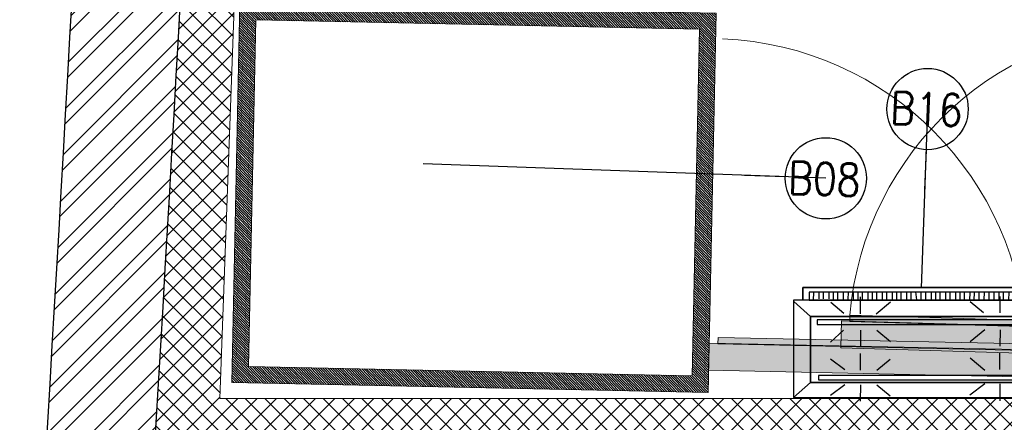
# Model space of a CAD drawing. Header units: millimetres. Extents: x 256680 to 410391, y -77299 to -22623.
# Tile 2 of 241: x 257792 to 259610, y -30988 to -30245. Entities that reach past the tile are written whole.
import ezdxf

# ---------------------------------------------------------------- set-up
doc = ezdxf.new("R2010")
doc.units = ezdxf.units.MM
doc.header["$LTSCALE"] = 2.5
for name, color, linetype, lineweight in [('A-WALL', 7, 'Continuous', 30), ('CKD Equipments', 252, 'Continuous', 0), ('ELEVATION 1', 143, 'Continuous', 18), ('ELEVATION 4', 157, 'Continuous', 9), ('HATCH LIGHT', 250, 'Continuous', 0), ('ROOM TEXT', 7, 'Continuous', 5), ('WALL', 132, 'Continuous', 25)]:
    doc.layers.add(name, color=color, linetype=linetype, lineweight=lineweight)
doc.layers.add('FAINTEQUIP', color=253, linetype='Continuous')
doc.styles.add('MTEXT', font='romans.shx', dxfattribs={"width": 0.85})
doc.styles.get("Standard").update_dxf_attribs({"font": 'GOTHIC.TTF'})
doc.dimstyles.new('AJKD_30', dxfattribs={"dimscale": 30, "dimtxt": 2, "dimasz": 1, "dimexe": 0.8, "dimexo": 0.8, "dimgap": 0.5, "dimtad": 1, "dimdec": 0, "dimzin": 0, "dimdsep": 46, "dimtxsty": 'Standard', "dimblk": 'ARCHTICK', "dimcen": 0.125, "dimclrd": 251, "dimclre": 251, "dimclrt": 42, "dimadec": 0, "dimazin": 0, "dimtfac": 1, "dimtdec": 0, "dimtix": 1, "dimtmove": 0, "dimatfit": 3, "dimfxl": 1, "dimtolj": 1, "dimtzin": 0, "dimarcsym": 1})

# ---------------------------------------------------------------- blocks, each defined once
blk = doc.blocks.new('G$C90A9299F')
at = {"layer": 'CKD Equipments'}
h = blk.add_hatch(dxfattribs=at)
h.set_pattern_fill('ANSI36', color=55, angle=359.9999999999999)
h.set_pattern_definition([(135, (-2880078.5, -3501379.5), (-6.173926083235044, 1.683798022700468), [7.9375, -1.5875, 0, -1.5875])])
h.paths.add_polyline_path([(598, 896), (610, 896), (610, 1465), (598, 1465)])
at = {"layer": 'CKD Equipments', "ltscale": 0.25}
h = blk.add_hatch(dxfattribs=at)
h.set_pattern_fill('ANSI31', color=4)
h.set_pattern_definition([(45, (-606493, 32858.5), (-2.245064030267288, 2.245064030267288), [])])
h.paths.add_polyline_path([(0, 880), (700, 880), (700, 0), (0, 0)])
h.paths.add_polyline_path([(30, 850), (670, 850), (670, 30), (30, 30)], flags=16)
at = {"layer": 'FAINTEQUIP'}
h = blk.add_hatch(dxfattribs=at)
h.set_pattern_fill('INSUL', color=4, angle=90.00000000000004)
h.set_pattern_definition([(359.9999999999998, (-12508187.53069634, 260434.3038525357), (1.633066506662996e-14, 9.525), []), (359.9999999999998, (-12508187.53069634, 260437.4788525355), (1.633066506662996e-14, 9.525), [3.175, -3.175]), (359.9999999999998, (-12508187.53069634, 260440.6538525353), (1.633066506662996e-14, 9.525), [3.175, -3.175])])
h.paths.add_polyline_path([(609, 880), (609, 1480), (659, 1480), (659, 880)])
at = {"layer": 'CKD Equipments', "elevation": 0.0935473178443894}
blk.add_lwpolyline([(609, 880), (609, 1480), (659, 1480), (659, 880), (609, 880)], dxfattribs=at)
blk.add_lwpolyline([(598, 896), (610, 896), (610, 1465), (598, 1465)], close=True, dxfattribs=at)
at = {"layer": 'CKD Equipments', "ltscale": 0.25}
blk.add_lwpolyline([(0, 880), (700, 880), (700, 0), (0, 0), (0, 880)], dxfattribs=at)
blk.add_lwpolyline([(30, 850), (670, 850), (670, 30), (30, 30)], close=True, dxfattribs=at)
at = {"layer": 'CKD Equipments'}
blk.add_arc((631.0455726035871, 881.7821494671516, 0.0935473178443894), 584.1532941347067, 93.24295552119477, 178.8996467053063, dxfattribs=at)
blk = doc.blocks.new('G$CD5B1A49A')
at = {"color": 3}
for points in [[(489.9734645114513, 186.7961414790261), (489.9734645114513, 209.9954311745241), (16.9578286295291, 209.9954311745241), (16.9578286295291, 186.7961414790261)], [(16.9578286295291, 186.7961414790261), (16.9578286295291, 209.9954311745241), (489.9734645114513, 209.9954311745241), (489.9734645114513, 186.7961414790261)], [(36.95721629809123, 186.6269419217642), (37.07903997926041, 201.0265010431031), (37.07903997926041, 201.0265010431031)], [(47.37720183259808, 188.938884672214), (47.47872156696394, 200.9385172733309), (47.47872156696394, 200.9385172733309)], [(55.37695689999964, 188.8712048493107), (55.47847663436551, 200.8708374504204), (55.47847663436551, 200.8708374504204)], [(65.77663848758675, 188.7832210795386), (65.87815822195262, 200.7828536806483), (65.87815822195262, 200.7828536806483)], [(73.77639355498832, 188.7155412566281), (73.87791328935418, 200.7151738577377), (73.87791328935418, 200.7151738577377)], [(81.77614862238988, 188.6478614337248), (81.87766835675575, 200.6474940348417), (81.87766835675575, 200.6474940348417)], [(92.17583021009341, 188.5598776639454), (92.27734994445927, 200.5595102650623), (92.27734994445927, 200.5595102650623)], [(100.9755607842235, 188.4854298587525), (101.0770805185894, 200.4850624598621), (101.0770805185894, 200.4850624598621)], [(110.5752668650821, 188.4042140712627), (110.676786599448, 200.4038466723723), (110.676786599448, 200.4038466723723)], [(119.3749974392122, 188.3297662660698), (119.476517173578, 200.3293988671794), (119.476517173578, 200.3293988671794)], [(127.3747525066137, 188.2620864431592), (127.4762722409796, 200.2617190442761), (127.4762722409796, 200.2617190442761)], [(137.7744340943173, 188.1741026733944), (137.8962577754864, 202.5736617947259), (137.8962577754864, 202.5736617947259)], [(145.7741891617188, 188.1064228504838), (145.896012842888, 202.5059819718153), (145.896012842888, 202.5059819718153)], [(153.7739442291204, 188.0387430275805), (153.895767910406, 202.4383021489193), (153.895767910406, 202.4383021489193)], [(164.1736258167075, 187.9507592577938), (164.2954494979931, 202.3503183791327), (164.2954494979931, 202.3503183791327)], [(172.1733808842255, 187.8830794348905), (172.2952045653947, 202.2826385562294), (172.2952045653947, 202.2826385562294)], [(182.5730624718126, 187.7950956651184), (182.6948861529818, 202.19465478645), (182.6948861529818, 202.19465478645)], [(190.5728175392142, 187.7274158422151), (190.6946412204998, 202.1269749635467), (190.6946412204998, 202.1269749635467)], [(198.5725726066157, 187.6597360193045), (198.6943962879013, 202.0592951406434), (198.6943962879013, 202.0592951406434)], [(208.9722541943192, 187.5717522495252), (209.0940778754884, 201.9713113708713), (209.0940778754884, 201.9713113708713)], [(216.9720092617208, 187.5040724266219), (217.09383294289, 201.9036315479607), (217.09383294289, 201.9036315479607)], [(227.3716908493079, 187.4160886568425), (225.8935635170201, 201.8291837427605), (225.8935635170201, 201.8291837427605)], [(235.3714459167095, 187.3484088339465), (235.4932695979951, 201.747967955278), (235.4932695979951, 201.747967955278)], [(244.1711764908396, 187.2739610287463), (244.2930001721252, 201.6735201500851), (244.2930001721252, 201.6735201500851)], [(254.5708580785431, 187.1859772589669), (254.6926817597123, 201.5855363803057), (254.6926817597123, 201.5855363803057)], [(262.5706131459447, 187.1182974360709), (262.6924368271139, 201.5178565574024), (262.6924368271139, 201.5178565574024)], [(270.5703682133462, 187.0506176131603), (270.6921918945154, 201.4501767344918), (270.6921918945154, 201.4501767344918)], [(280.9700498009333, 186.9626338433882), (281.0918734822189, 201.3621929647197), (281.0918734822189, 201.3621929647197)], [(288.9698048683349, 186.8949540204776), (289.0916285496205, 201.2945131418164), (289.0916285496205, 201.2945131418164)], [(299.3694864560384, 186.8069702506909), (299.4913101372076, 201.206529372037), (299.4913101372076, 201.206529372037)], [(307.36924152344, 186.7392904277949), (307.4910652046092, 201.1388495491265), (307.4910652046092, 201.1388495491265)], [(315.3689965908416, 186.6716106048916), (315.4908202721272, 201.0711697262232), (315.4908202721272, 201.0711697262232)], [(325.7686781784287, 186.5836268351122), (325.8905018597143, 200.9831859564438), (325.8905018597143, 200.9831859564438)], [(333.7684332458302, 186.5159470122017), (333.8902569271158, 200.9155061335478), (333.8902569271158, 200.9155061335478)], [(342.5681638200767, 186.441499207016), (342.6899875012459, 200.8410583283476), (342.6899875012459, 200.8410583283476)], [(352.1814058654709, 187.9602344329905), (352.2896935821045, 200.7598425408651), (352.2896935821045, 200.7598425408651)], [(360.981136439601, 187.8857866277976), (361.089424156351, 200.6853947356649), (361.089424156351, 200.6853947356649)], [(370.580842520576, 187.8045708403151), (370.6891302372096, 200.6041789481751), (370.6891302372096, 200.6041789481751)], [(379.3805730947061, 187.730123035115), (379.4888608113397, 200.5297311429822), (379.4888608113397, 200.5297311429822)], [(387.3803281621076, 187.6624432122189), (387.4886158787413, 200.4620513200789), (387.4886158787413, 200.4620513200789)], [(397.7800097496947, 187.5744594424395), (397.8882974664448, 200.3740675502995), (397.8882974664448, 200.3740675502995)], [(405.7797648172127, 187.5067796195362), (405.8880525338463, 200.3063877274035), (405.8880525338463, 200.3063877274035)], [(416.1794464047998, 187.4187958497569), (413.8878076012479, 200.2387079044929), (413.8878076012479, 200.2387079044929)], [(424.1792014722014, 187.3511160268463), (424.287489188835, 200.1507241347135), (424.287489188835, 200.1507241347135)], [(432.178956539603, 187.283436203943), (432.2872442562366, 200.083044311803), (432.2872442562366, 200.083044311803)], [(442.5786381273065, 187.1954524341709), (442.7004618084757, 201.5950115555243), (442.7004618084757, 201.5950115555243)], [(450.578393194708, 187.1277726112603), (450.7002168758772, 201.5273317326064), (450.7002168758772, 201.5273317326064)], [(459.3781237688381, 187.0533248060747), (459.4999474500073, 201.4528839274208), (459.4999474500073, 201.4528839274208)], [(468.9778298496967, 186.9721090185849), (469.0996535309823, 201.371668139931), (469.0996535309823, 201.371668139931)], [(31.29003215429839, 156.493890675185), (0.5710610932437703, 184.3961414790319), (0.5710610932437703, 184.3961414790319)], [(92.49903536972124, 161.7003215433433), (68.56591639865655, 182.5774919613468), (68.56591639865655, 182.5774919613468)], [(123.6990353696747, 161.5999999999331), (123.7993569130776, 192.7999999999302), (123.7993569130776, 192.7999999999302)], [(152.4990353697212, 161.5073954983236), (178.9710610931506, 183.8225080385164), (178.9710610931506, 183.8225080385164)], [(350.9067524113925, 163.2694533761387), (326.1710610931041, 183.3491961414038), (326.1710610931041, 183.3491961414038)], [(381.3067524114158, 163.1717041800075), (381.4045016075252, 193.5717041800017), (381.4045016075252, 193.5717041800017)], [(410.106752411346, 163.0790996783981), (436.5710610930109, 182.9942122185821), (436.5710610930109, 182.9942122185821)], [(467.6861736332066, 156.493890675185), (498.1839228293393, 186.7961414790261), (498.1839228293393, 186.7961414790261)], [(92.40128617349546, 131.3003215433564), (68.32926045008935, 108.9774919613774), (68.32926045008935, 108.9774919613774)], [(123.6012861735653, 131.1999999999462), (123.5009646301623, 99.9999999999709), (123.5009646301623, 99.9999999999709)], [(154.0012861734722, 131.1022508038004), (178.7344051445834, 110.2225080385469), (178.7344051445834, 110.2225080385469)], [(353.2064308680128, 132.0617363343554), (325.9344051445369, 109.7491961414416), (325.9344051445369, 109.7491961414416)], [(381.2064308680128, 131.9717041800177), (381.1086816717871, 101.5717041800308), (381.1086816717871, 101.5717041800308)], [(412.4064308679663, 131.8713826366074), (436.3421221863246, 111.7942122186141), (436.3421221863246, 111.7942122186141)], [(498.006430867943, 131.5961414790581), (508.4064308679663, 131.5627009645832), (508.4398713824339, 141.9627009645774), (498.0398713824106, 141.9961414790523)], [(94.56463022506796, 57.69260450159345), (68.22893890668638, 77.77749196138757), (68.22893890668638, 77.77749196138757)], [(123.3646302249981, 57.59999999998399), (123.4623794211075, 87.9999999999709), (123.4623794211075, 87.9999999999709)], [(153.7646302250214, 57.50225080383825), (178.6289389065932, 77.42250803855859), (178.6289389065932, 77.42250803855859)], [(352.9646302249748, 56.86173633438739), (325.8366559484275, 79.34919614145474), (325.8366559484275, 79.34919614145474)], [(380.9697749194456, 58.37170418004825), (381.0700964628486, 89.57170418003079), (381.0700964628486, 89.57170418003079)], [(412.1697749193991, 58.27138263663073), (436.2366559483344, 78.99421221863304), (436.2366559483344, 78.99421221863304)], [(31.29003215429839, 34.69581993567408), (0, 6.796141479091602), (0, 6.796141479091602)], [(94.4771704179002, 30.49260450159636), (68.01286173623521, 10.57749196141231), (68.01286173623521, 10.57749196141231)], [(123.2771704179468, 30.3999999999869), (123.179421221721, 0), (123.179421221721, 0)], [(153.6771704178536, 30.30225080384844), (178.4128617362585, 10.22250803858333), (178.4128617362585, 10.22250803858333)], [(352.8848874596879, 32.06173633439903), (325.6180064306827, 11.34919614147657), (325.6180064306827, 11.34919614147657)], [(380.8848874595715, 31.97170418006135), (380.7845659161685, 0.7717041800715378), (380.7845659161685, 0.7717041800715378)], [(412.0848874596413, 31.87138263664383), (436.018006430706, 10.99421221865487), (436.018006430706, 10.99421221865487)], [(467.6861736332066, 34.69581993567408), (497.6051446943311, 6.796141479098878), (497.6051446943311, 6.796141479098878)]]:
    blk.add_lwpolyline(points, dxfattribs=at)
for points in [[(475.4994575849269, 201.3175242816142), (28.95746123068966, 201.3175242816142), (28.95832011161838, 186.7961414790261), (475.4994575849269, 186.6946217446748)], [(498.1839228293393, 186.7961414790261), (0, 186.7961414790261), (0, 6.796141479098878), (498.1839228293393, 6.796141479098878)], [(467.6861736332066, 156.493890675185), (467.6861736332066, 34.69581993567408), (31.29003215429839, 34.69581993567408), (31.29003215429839, 156.493890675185)], [(31.29003215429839, 34.69581993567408), (467.6861736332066, 34.69581993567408), (467.6861736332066, 156.493890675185), (31.29003215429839, 156.493890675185)], [(457.2655948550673, 150.1273311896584), (43.66045016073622, 150.1273311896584), (43.63472668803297, 141.8572347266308), (457.2655948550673, 141.8572347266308)], [(43.63472668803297, 141.8572347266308), (457.2655948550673, 141.8572347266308), (457.2655948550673, 150.1273311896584), (43.63472668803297, 150.1273311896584)], [(456.936334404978, 47.72733118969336), (45.70546623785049, 47.72733118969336), (45.70546623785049, 39.44951768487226), (456.936334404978, 39.44951768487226)], [(45.70546623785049, 39.44951768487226), (456.936334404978, 39.44951768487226), (456.936334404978, 47.72733118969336), (45.70546623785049, 47.72733118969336)]]:
    blk.add_lwpolyline(points, close=True, dxfattribs=at)
blk = doc.blocks.new('_ArchTick')
at = {"color": 0, "linetype": 'ByBlock', "const_width": 0.15}
blk.add_lwpolyline([(-0.5, -0.5), (0.5, 0.5)], dxfattribs=at)

msp = doc.modelspace()

# ---------------------------------------------------------------- hatches: boundary and pattern name
at = {"layer": 'HATCH LIGHT', "true_color": 0x636466}
h = msp.add_hatch(dxfattribs=at)
h.set_pattern_fill('ANSI32', color=251, scale=6)
h.set_pattern_definition([(45, (193310.0394529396, -46725.02572774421), (-40.41115254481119, 40.41115254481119), []), (45, (193336.9802329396, -46725.02572774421), (-40.41115254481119, 40.41115254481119), [])])
h.paths.add_polyline_path([(270452.8801286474, -32589.97445290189), (270258.9356791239, -32638.81655051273), (270440.478407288, -33359.69440875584), (257887.8285726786, -33359.58488732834, -0.0002631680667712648), (257873.3015375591, -33559.58476056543), (270697.0907266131, -33559.69664779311)])
h.paths.add_polyline_path([(258301.7735501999, -25157.05522880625), (258101.6901208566, -25157.05522880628, -0.01197232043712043), (257620.4723765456, -34256.03179570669), (257821.062741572, -34256.03179570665, 0.01195971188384)])
h.paths.add_polyline_path([(258285.3988775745, -25697.60409340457), (267964.3409898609, -26046.56270283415, 0.003501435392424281), (268458.4120838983, -26800.64148205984), (268626.0363334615, -26691.52636838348), (268075.9259841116, -25850.45577696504), (258291.633525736, -25497.69893113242, -0.0002624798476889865)])
h = msp.add_hatch(dxfattribs=at)
h.set_pattern_fill('ANSI37', color=251, scale=8)
h.set_pattern_definition([(45, (193310.0394529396, -46725.02572774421), (-17.96051224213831, 17.96051224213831), []), (135, (193310.0394529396, -46725.02572774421), (-17.96051224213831, -17.9605122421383), [])])
edge = h.paths.add_edge_path()
edge.add_line((261078.9393343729, -25798.32067811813), (258285.3988775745, -25697.60409340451))
edge.add_arc((67888.04303046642, -19659.43587777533), 190493.0775355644, 356.573536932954, 358.1835585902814, ccw=False)
edge.add_line((258040.5817596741, -31044.7160152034), (260889.7963151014, -31044.74087449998))
edge.add_line((260889.7963151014, -31044.74087449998), (261016.3011590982, -27535.69369794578))
edge.add_line((261016.3011590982, -27535.69369794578), (260916.3660881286, -27532.09070053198))
edge.add_line((260916.3660881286, -27532.09070053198), (260887.1131136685, -28343.52252291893))
edge.add_line((260887.1131136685, -28343.52252291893), (260887.1194111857, -28343.52274996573))
edge.add_line((260887.1194111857, -28343.52274996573), (260822.2654577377, -30142.35402741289))
edge.add_line((260822.2654577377, -30142.35402741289), (260793.3364742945, -30944.74003288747))
edge.add_line((260793.3364742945, -30944.74003288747), (258161.6288124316, -30944.71707133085))
edge.add_line((258161.6288124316, -30944.71707133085), (258287.6510240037, -27449.28335022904))
edge.add_line((258287.6510240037, -27449.28335022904), (259287.0017336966, -27485.31332436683))
edge.add_line((259287.0017336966, -27485.31332436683), (259328.3961954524, -27486.80573466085))
edge.add_line((259328.3961954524, -27486.80573466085), (259331.9991928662, -27386.87066369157))
edge.add_line((259331.9991928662, -27386.87066369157), (258291.2540214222, -27349.34827915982))
edge.add_line((258291.2540214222, -27349.34827915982), (258347.1622232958, -25799.89520856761))
edge.add_line((258347.1622232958, -25799.89520856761), (259846.1882878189, -25853.94016977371))
edge.add_line((259846.1882878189, -25853.94016977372), (259835.3792955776, -26153.74538268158))
edge.add_line((259835.3792955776, -26153.74538268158), (259811.974334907, -26801.70399989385))
edge.add_line((259811.974334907, -26801.70399989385), (259809.3324389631, -26874.8608423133))
edge.add_line((259809.3324389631, -26874.8608423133), (259909.2690603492, -26878.4659484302))
edge.add_line((259909.2690603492, -26878.4659484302), (259946.0700350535, -25857.54187831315))
edge.add_line((259946.0700350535, -25857.54187831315), (260975.4012659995, -25894.65275167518))
edge.add_line((260975.4012659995, -25894.65275167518), (260948.7930271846, -26632.67610625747))
edge.add_line((260948.7930271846, -26632.67610625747), (261048.7280981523, -26636.27910367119))
edge.add_line((261048.7280981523, -26636.27910367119), (261078.9393343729, -25798.32067811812))

# ---------------------------------------------------------------- linework, layer by layer
at = {"layer": 'ELEVATION 1'}
for p, q in [((258161.6288124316, -30944.71707133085), (258287.6510240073, -27449.28335012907)), ((260793.3364742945, -30944.74003288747), (258161.6288124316, -30944.71707133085))]:
    msp.add_line(p, q, dxfattribs=at)
msp.add_lwpolyline([(258168.6056727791, -30752.45539583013), (258168.6056727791, -30752.45539583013)], close=True, dxfattribs=at)
at = {"layer": 'WALL'}
for radius, start, end in [(190293.077535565, 355.6007561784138, 358.3444788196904), (190493.077535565, 355.6053840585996, 358.3462138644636)]:
    msp.add_arc((67888.04303046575, -19659.43587777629), radius, start, end, dxfattribs=at)

# ---------------------------------------------------------------- block references
at = {"layer": 'A-WALL', "xscale": -1, "rotation": 88.31839783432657}
msp.add_blockref('G$C90A9299F', (260806.9518428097, -30235.68941265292), dxfattribs=at)
at = {"layer": 'A-WALL', "rotation": 268.7981669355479}
msp.add_blockref('G$C90A9299F', (258198.222617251, -30215.06823231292, -270.0000000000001), dxfattribs=at)
at = {"layer": 'A-WALL'}
msp.add_blockref('G$CD5B1A49A', (259221.093139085, -30949.61685247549), dxfattribs=at)

# ---------------------------------------------------------------- texts
at = {"layer": 'ROOM TEXT', "char_height": 60, "rotation": 357.9351876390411, "style": 'MTEXT'}
for s, insert, attachment_point in [('\\A1;\\pxqc;B16', (259550.7462120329, -30443.28988763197, -269.7004329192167), 9), ('\\A1;\\pxqc;B08', (259191.4592954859, -30566.0698989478, 0.2060197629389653), 7)]:
    msp.add_mtext_dynamic_manual_height_columns(s, width=170.9174152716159, gutter_width=1.8, heights=[0], dxfattribs=dict(at, insert=insert, attachment_point=attachment_point))

# ---------------------------------------------------------------- leaders
at = {"layer": 'ELEVATION 4'}
for points in [[(259468.5281522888, -30410.2572643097, -269.9064526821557), (259456.5774006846, -30740.59008328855, -269.9064526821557)], [(259280.573146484, -30538.11736030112), (258537.0497199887, -30511.44894981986)]]:
    msp.add_leader(points, dimstyle='AJKD_30', override={"dimasz": 5, "dimgap": 0.5, "dimtad": 0, "dimldrblk": 'DotBlank', "dimfxl": 0.18, "dimfxlon": 1, "dimarcsym": 2}, dxfattribs=at)

doc.saveas('drawing.dxf')
